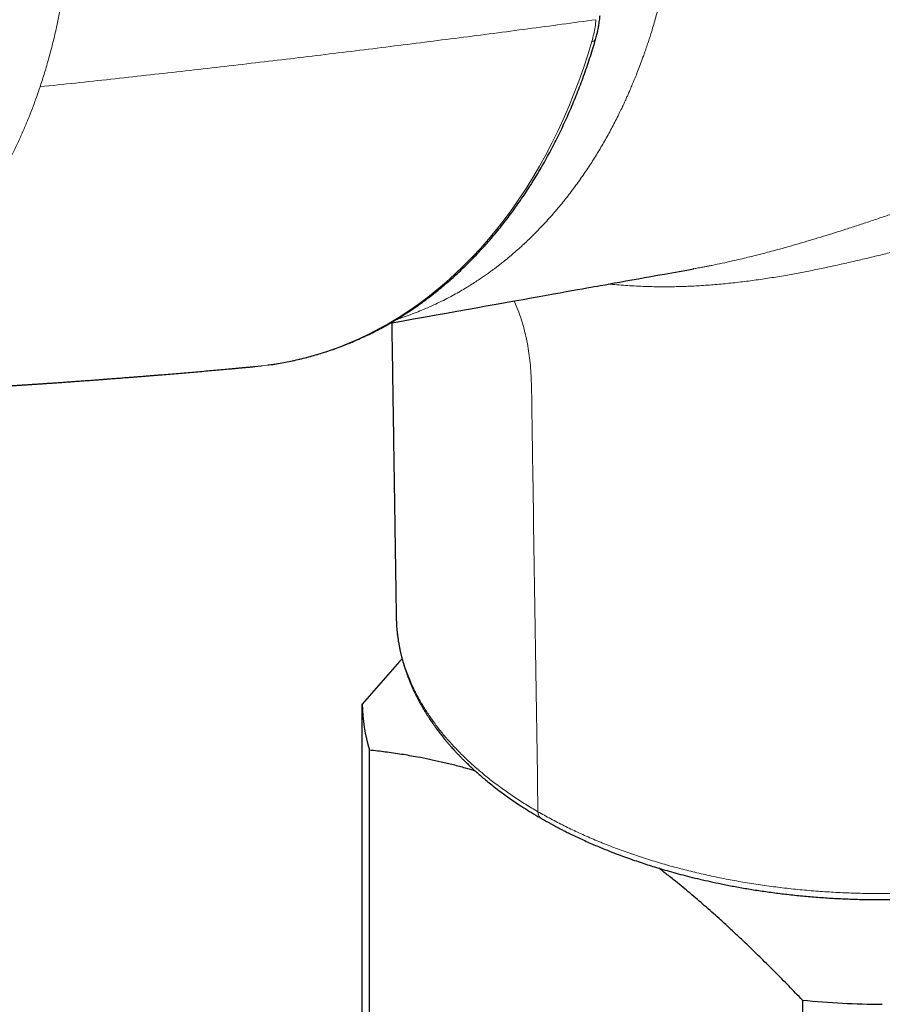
# Model space of a CAD drawing. Header units: millimetres. Extents: x 8 to 1267, y 12 to 683.
# Tile 37 of 48: x 1075 to 1110, y 264 to 304. Entities that reach past the tile are written whole.
import ezdxf

# ---------------------------------------------------------------- set-up
doc = ezdxf.new("R2010")
doc.units = ezdxf.units.MM

msp = doc.modelspace()

# ---------------------------------------------------------------- linework, layer by layer
at = {"color": 7, "linetype": 'Continuous', "lineweight": 30}
for p, q in [((1084.764, 290.04), (1085.013, 290.066)), ((1090.528, 279.839), (1090.528, 279.833)), ((1089.141, 257.237), (1089.141, 276.276)), ((1089.433, 257.406), (1089.433, 274.396)), ((1107.097, 264.199), (1107.097, 234.439))]:
    msp.add_line(p, q, dxfattribs=at)
at = {"color": 252, "linetype": 'Continuous', "lineweight": 0, "flags": 128}
msp.add_lwpolyline([(1085.013, 290.066), (1085.066, 290.072), (1085.517, 290.133), (1085.965, 290.209), (1086.411, 290.301), (1086.853, 290.408), (1087.292, 290.531), (1087.727, 290.669), (1088.159, 290.822), (1088.586, 290.991), (1089.008, 291.174), (1089.425, 291.373), (1089.838, 291.586), (1090.245, 291.814), (1090.646, 292.056), (1091.042, 292.312), (1091.431, 292.583), (1091.814, 292.868), (1092.19, 293.167), (1092.56, 293.479), (1092.922, 293.805), (1093.277, 294.143), (1093.624, 294.495), (1093.963, 294.86), (1094.295, 295.237), (1094.618, 295.626), (1094.932, 296.028), (1095.238, 296.441), (1095.535, 296.865), (1095.823, 297.301), (1096.102, 297.748), (1096.371, 298.205), (1096.63, 298.673), (1096.88, 299.151), (1097.12, 299.639), (1097.35, 300.135), (1097.569, 300.641), (1097.778, 301.156), (1097.976, 301.679), (1098.164, 302.211), (1098.341, 302.75), (1098.507, 303.296)], dxfattribs=at)
at = {"color": 7, "linetype": 'Continuous', "lineweight": 30, "flags": 128}
msp.add_lwpolyline([(1090.281, 291.811), (1090.738, 291.893), (1091.234, 291.982), (1091.715, 292.068), (1092.155, 292.146), (1092.582, 292.222), (1092.995, 292.296), (1093.395, 292.368), (1093.782, 292.437), (1094.199, 292.511), (1094.599, 292.583), (1094.982, 292.652), (1095.35, 292.717), (1095.7, 292.78), (1096.035, 292.84), (1096.352, 292.896), (1096.654, 292.95), (1096.939, 293.001), (1097.208, 293.049), (1097.461, 293.095), (1097.697, 293.137), (1097.917, 293.176), (1098.12, 293.212), (1098.307, 293.246), (1098.464, 293.274), (1098.607, 293.299), (1098.736, 293.322), (1098.851, 293.343), (1098.953, 293.361), (1099.049, 293.378), (1099.234, 293.411), (1099.436, 293.447), (1099.655, 293.487), (1099.891, 293.529), (1100.144, 293.574), (1100.414, 293.622), (1100.66, 293.666), (1100.917, 293.712), (1101.188, 293.761), (1101.471, 293.811), (1101.767, 293.864), (1102.072, 293.919), (1102.377, 293.973), (1102.653, 294.022)], dxfattribs=at)
at = {"color": 252, "linetype": 'Continuous', "lineweight": 0}
msp.add_arc((1098.514, 303.461), 0.165, 267.7688, 331.0344, dxfattribs=at)
at = {"color": 7, "linetype": 'Continuous', "lineweight": 30}
for centre, radius, start, end in [((1096.5, 276.456), 7.361, 181.3971, 196.2533), ((1110.631, 300.934), 36.905, 264.5051, 269.5711)]:
    msp.add_arc(centre, radius, start, end, dxfattribs=at)
at = {"color": 252, "linetype": 'Continuous', "lineweight": 0}
for points, knots in [([(1090.538, 291.963), (1090.616, 291.987), (1090.805, 292.047), (1091.099, 292.151), (1091.416, 292.272), (1091.735, 292.404), (1092.054, 292.545), (1092.37, 292.696), (1092.666, 292.847), (1092.944, 292.997), (1093.202, 293.145), (1093.443, 293.289), (1093.664, 293.427), (1093.865, 293.558), (1094.047, 293.681), (1094.21, 293.795), (1094.352, 293.897), (1094.475, 293.987), (1094.579, 294.064), (1094.66, 294.126), (1094.721, 294.173), (1094.759, 294.203), (1094.783, 294.222), (1094.793, 294.229), (1094.797, 294.233), (1094.801, 294.235), (1094.85, 294.275), (1095.043, 294.428), (1095.372, 294.704), (1095.787, 295.078), (1096.202, 295.481), (1096.616, 295.913), (1097.027, 296.377), (1097.427, 296.861), (1097.813, 297.365), (1098.17, 297.867), (1098.501, 298.364), (1098.806, 298.854), (1099.098, 299.356), (1099.376, 299.869), (1099.592, 300.295), (1099.719, 300.558), (1099.761, 300.647), (1099.767, 300.66), (1099.77, 300.666), (1099.773, 300.673), (1099.777, 300.682), (1099.788, 300.706), (1099.81, 300.752), (1099.845, 300.828), (1099.89, 300.925), (1099.943, 301.042), (1100.006, 301.183), (1100.079, 301.351), (1100.161, 301.545), (1100.252, 301.765), (1100.35, 302.01), (1100.455, 302.28), (1100.547, 302.526), (1100.619, 302.726), (1100.667, 302.863), (1100.708, 302.98), (1100.745, 303.089), (1100.792, 303.229), (1100.849, 303.4), (1100.925, 303.64), (1101.008, 303.909), (1101.095, 304.206), (1101.173, 304.486), (1101.243, 304.748), (1101.341, 305.125), (1101.46, 305.626), (1101.596, 306.261), (1101.716, 306.904), (1101.822, 307.554), (1101.897, 308.088), (1101.938, 308.424), (1101.953, 308.559), (1101.96, 308.617), (1101.967, 308.683), (1101.996, 308.946), (1102.038, 309.384), (1102.083, 309.992), (1102.106, 310.406), (1102.117, 310.647), (1102.12, 310.715), (1102.122, 310.782), (1102.125, 310.849), (1102.127, 310.91), (1102.128, 310.954), (1102.129, 310.986), (1102.13, 311.018), (1102.132, 311.067), (1102.134, 311.14), (1102.137, 311.241), (1102.139, 311.374), (1102.142, 311.533), (1102.144, 311.718), (1102.145, 311.928), (1102.144, 312.165), (1102.141, 312.427), (1102.135, 312.703), (1102.127, 312.989), (1102.116, 313.271), (1102.106, 313.472), (1102.1, 313.586), (1102.098, 313.618), (1102.096, 313.65), (1102.095, 313.683), (1102.093, 313.716), (1102.091, 313.749), (1102.077, 313.978), (1102.047, 314.403), (1101.992, 315.025), (1101.923, 315.648), (1101.845, 316.247), (1101.759, 316.822), (1101.689, 317.245), (1101.633, 317.554), (1101.597, 317.752), (1101.556, 317.966), (1101.512, 318.184), (1101.427, 318.595), (1101.293, 319.196), (1101.096, 319.981), (1100.88, 320.755), (1100.646, 321.519), (1100.394, 322.273), (1100.124, 323.016), (1099.837, 323.745), (1099.535, 324.457), (1099.219, 325.153), (1098.888, 325.834), (1098.646, 326.3), (1098.501, 326.571), (1098.458, 326.651), (1098.41, 326.74), (1098.362, 326.827), (1098.314, 326.914), (1098.207, 327.104), (1098.05, 327.38), (1097.839, 327.735), (1097.625, 328.084), (1097.4, 328.44), (1097.162, 328.801), (1096.908, 329.173), (1096.638, 329.554), (1096.352, 329.941), (1096.071, 330.307), (1095.796, 330.652), (1095.528, 330.976), (1095.267, 331.281), (1095.008, 331.575), (1094.75, 331.858), (1094.495, 332.127), (1094.252, 332.375), (1094.023, 332.604), (1093.819, 332.8), (1093.641, 332.967), (1093.487, 333.11), (1093.342, 333.241), (1093.197, 333.37), (1093.001, 333.542), (1092.752, 333.752), (1092.444, 334.003), (1092.13, 334.249), (1091.812, 334.487), (1091.519, 334.697), (1091.252, 334.882), (1091.008, 335.044), (1090.778, 335.192), (1090.561, 335.327), (1090.359, 335.449), (1090.228, 335.525), (1090.166, 335.562)], [0, 0, 0, 0, 0.0057176, 0.0139397, 0.0218556, 0.0294614, 0.0380189, 0.0461294, 0.053787, 0.0609876, 0.0678624, 0.0742595, 0.0801788, 0.0856208, 0.0905863, 0.0950761, 0.0990917, 0.1024064, 0.1053125, 0.1078108, 0.1092366, 0.1104851, 0.1110353, 0.1112637, 0.1113221, 0.11138, 0.1115816, 0.1155664, 0.1278145, 0.1400716, 0.15235, 0.1655379, 0.1787687, 0.192034, 0.2053032, 0.2185439, 0.2302904, 0.2419862, 0.2536557, 0.2653254, 0.276853, 0.2819398, 0.2825125, 0.2826322, 0.2827701, 0.2829263, 0.2831007, 0.2832934, 0.2844934, 0.2861275, 0.2881964, 0.2907007, 0.2936411, 0.2972372, 0.3013253, 0.3059056, 0.310978, 0.3165415, 0.3225944, 0.325987, 0.3286512, 0.330859, 0.3330309, 0.335167, 0.3392585, 0.3432119, 0.3493366, 0.3550991, 0.3605004, 0.3655415, 0.3702233, 0.3820887, 0.3939417, 0.4057976, 0.417671, 0.4295692, 0.4348018, 0.4358303, 0.436859, 0.4378879, 0.4393953, 0.4509874, 0.4613573, 0.4717299, 0.4729122, 0.4740943, 0.4752762, 0.4764577, 0.477639, 0.4785118, 0.4787338, 0.4793364, 0.480192, 0.4813004, 0.4831805, 0.4855128, 0.4882961, 0.4915288, 0.4952096, 0.4993374, 0.5039112, 0.5089305, 0.5137159, 0.5188466, 0.523648, 0.5242037, 0.5247627, 0.5253252, 0.5258911, 0.5264603, 0.527033, 0.527609, 0.5383833, 0.5491708, 0.5599837, 0.5708339, 0.5804127, 0.5900056, 0.593021, 0.5966039, 0.6004383, 0.604267, 0.6080891, 0.6221312, 0.6360899, 0.6499773, 0.6638081, 0.6776032, 0.691384, 0.7051707, 0.7186849, 0.7321787, 0.7456277, 0.7590081, 0.7603012, 0.7621132, 0.7639151, 0.7657071, 0.7674891, 0.7692613, 0.7774857, 0.7846518, 0.7916558, 0.7997885, 0.8077039, 0.8154071, 0.8246685, 0.8336166, 0.8422478, 0.8505515, 0.8585184, 0.8661413, 0.8734145, 0.8810065, 0.8881678, 0.8949015, 0.9012114, 0.9071009, 0.9115022, 0.9156383, 0.9195099, 0.9231177, 0.9272095, 0.9350898, 0.9426394, 0.951199, 0.9592963, 0.9669329, 0.9733627, 0.979426, 0.9851224, 0.9904509, 0.9954106, 1, 1, 1, 1]), ([(1076, 301.448), (1076.063, 301.641), (1076.189, 302.025), (1076.359, 302.612), (1076.516, 303.205), (1076.653, 303.781), (1076.772, 304.338), (1076.87, 304.854), (1076.941, 305.262), (1076.978, 305.499), (1076.991, 305.583), (1076.994, 305.603), (1076.997, 305.624), (1077, 305.645), (1077.003, 305.665), (1077.006, 305.686), (1077.01, 305.707), (1077.012, 305.722), (1077.014, 305.736), (1077.016, 305.751), (1077.02, 305.775), (1077.025, 305.811), (1077.032, 305.861), (1077.041, 305.927), (1077.053, 306.015), (1077.068, 306.125), (1077.086, 306.259), (1077.105, 306.414), (1077.126, 306.59), (1077.149, 306.794), (1077.173, 307.03), (1077.199, 307.299), (1077.224, 307.594), (1077.247, 307.915), (1077.267, 308.228), (1077.282, 308.529), (1077.294, 308.814), (1077.305, 309.147), (1077.31, 309.402), (1077.312, 309.573), (1077.312, 309.622), (1077.313, 309.671), (1077.313, 309.72), (1077.314, 309.77), (1077.314, 309.82), (1077.314, 310.048), (1077.311, 310.449), (1077.295, 311.014), (1077.271, 311.556), (1077.238, 312.077), (1077.202, 312.534), (1077.165, 312.929), (1077.129, 313.268), (1077.101, 313.51), (1077.083, 313.658), (1077.076, 313.718), (1077.068, 313.777), (1077.061, 313.836), (1077.052, 313.903), (1077.041, 313.989), (1077.018, 314.16), (1076.983, 314.405), (1076.929, 314.754), (1076.866, 315.133), (1076.793, 315.539), (1076.718, 315.921), (1076.643, 316.281), (1076.569, 316.618), (1076.496, 316.933), (1076.424, 317.227), (1076.354, 317.501), (1076.287, 317.755), (1076.236, 317.94), (1076.201, 318.064), (1076.181, 318.134), (1076.162, 318.202), (1076.143, 318.266), (1076.125, 318.329), (1076.108, 318.388), (1076.073, 318.506), (1076.018, 318.687), (1075.94, 318.937), (1075.854, 319.203), (1075.764, 319.472), (1075.671, 319.743), (1075.578, 320.003), (1075.512, 320.185), (1075.474, 320.287), (1075.463, 320.315), (1075.452, 320.344), (1075.442, 320.373), (1075.431, 320.401), (1075.42, 320.43), (1075.375, 320.547), (1075.299, 320.743), (1075.192, 321.009), (1075.093, 321.25), (1075, 321.468), (1074.916, 321.661), (1074.84, 321.832), (1074.774, 321.979), (1074.717, 322.103), (1074.672, 322.198), (1074.639, 322.269), (1074.619, 322.31), (1074.608, 322.335), (1074.602, 322.347), (1074.597, 322.358), (1074.592, 322.367), (1074.588, 322.375), (1074.56, 322.434), (1074.503, 322.553), (1074.411, 322.739), (1074.306, 322.947), (1074.187, 323.177), (1074.054, 323.427), (1073.905, 323.699), (1073.754, 323.965), (1073.603, 324.223), (1073.455, 324.47), (1073.295, 324.728), (1073.132, 324.984), (1072.965, 325.237), (1072.842, 325.419), (1072.759, 325.539), (1072.719, 325.596), (1072.679, 325.654), (1072.638, 325.711), (1072.597, 325.769), (1072.555, 325.828), (1072.395, 326.05), (1072.111, 326.429), (1071.776, 326.845), (1071.522, 327.148), (1071.352, 327.344), (1071.186, 327.53), (1071.016, 327.716), (1070.844, 327.9), (1070.664, 328.087), (1070.486, 328.268), (1070.31, 328.442), (1070.137, 328.609), (1069.961, 328.773), (1069.778, 328.941), (1069.581, 329.116), (1069.368, 329.299), (1069.156, 329.475), (1068.948, 329.641), (1068.746, 329.799), (1068.547, 329.949), (1068.269, 330.152), (1067.913, 330.399), (1067.467, 330.689), (1067.165, 330.869), (1067.014, 330.959)], [0, 0, 0, 0, 0.018122, 0.036257, 0.054406, 0.07257, 0.088567, 0.104576, 0.118675, 0.124881, 0.125491, 0.1261, 0.12671, 0.12732, 0.127929, 0.128539, 0.129149, 0.129758, 0.129838, 0.130417, 0.131087, 0.131985, 0.133537, 0.135493, 0.137854, 0.141222, 0.145173, 0.149708, 0.154827, 0.160531, 0.167614, 0.175431, 0.183983, 0.193272, 0.203297, 0.211118, 0.219336, 0.227951, 0.239933, 0.241321, 0.242718, 0.244123, 0.245538, 0.246961, 0.248393, 0.249834, 0.266666, 0.282872, 0.29845, 0.313399, 0.327718, 0.337816, 0.347574, 0.356991, 0.358729, 0.360454, 0.362167, 0.363869, 0.365558, 0.367959, 0.371341, 0.380443, 0.389256, 0.401735, 0.413585, 0.424804, 0.435394, 0.445353, 0.454681, 0.463377, 0.471649, 0.479255, 0.486195, 0.488383, 0.490494, 0.49253, 0.49449, 0.496375, 0.498184, 0.499918, 0.507057, 0.51471, 0.522878, 0.531562, 0.53963, 0.548098, 0.555879, 0.556772, 0.557669, 0.558569, 0.559474, 0.560382, 0.561294, 0.56221, 0.571436, 0.579929, 0.587688, 0.594714, 0.601007, 0.606566, 0.611391, 0.615482, 0.618838, 0.620874, 0.622496, 0.622945, 0.623348, 0.623705, 0.624017, 0.624282, 0.624502, 0.629946, 0.636184, 0.643217, 0.651045, 0.659668, 0.669086, 0.6793, 0.687706, 0.696583, 0.705932, 0.715752, 0.724784, 0.734181, 0.73634, 0.738518, 0.740715, 0.74293, 0.745163, 0.747415, 0.749685, 0.771037, 0.792354, 0.800719, 0.809078, 0.817432, 0.824881, 0.833561, 0.842063, 0.850389, 0.858538, 0.86651, 0.874304, 0.882524, 0.891352, 0.900788, 0.910833, 0.919153, 0.927848, 0.936918, 0.944702, 0.963139, 0.981572, 1, 1, 1, 1]), ([(1076.001, 301.448), (1076.963, 301.551), (1078.888, 301.756), (1081.757, 302.076), (1084.613, 302.404), (1087.455, 302.742), (1090.282, 303.089), (1093.095, 303.445), (1095.895, 303.809), (1097.749, 304.059), (1098.676, 304.185)], [0, 0, 0, 0, 0.125, 0.25, 0.375, 0.5, 0.625, 0.75, 0.875, 1, 1, 1, 1]), ([(1098.507, 303.296), (1098.534, 303.396), (1098.589, 303.595), (1098.645, 303.892), (1098.666, 304.087), (1098.676, 304.185)], [0, 0, 0, 0, 0.333114, 0.667559, 1, 1, 1, 1]), ([(1070.067, 292.466), (1070.207, 292.587), (1070.486, 292.828), (1070.824, 293.143), (1071.031, 293.346), (1071.113, 293.427), (1071.139, 293.453), (1071.164, 293.479), (1071.19, 293.504), (1071.213, 293.527), (1071.246, 293.561), (1071.296, 293.612), (1071.368, 293.686), (1071.453, 293.775), (1071.55, 293.878), (1071.66, 293.996), (1071.784, 294.132), (1071.888, 294.248), (1071.969, 294.34), (1072.024, 294.403), (1072.081, 294.469), (1072.136, 294.534), (1072.183, 294.589), (1072.257, 294.677), (1072.434, 294.889), (1072.714, 295.241), (1073.042, 295.678), (1073.293, 296.031), (1073.435, 296.24), (1073.487, 296.317), (1073.504, 296.342), (1073.52, 296.366), (1073.536, 296.39), (1073.552, 296.415), (1073.583, 296.461), (1073.633, 296.536), (1073.704, 296.646), (1073.787, 296.776), (1073.881, 296.925), (1073.985, 297.094), (1074.092, 297.273), (1074.201, 297.458), (1074.31, 297.649), (1074.426, 297.855), (1074.542, 298.068), (1074.657, 298.286), (1074.74, 298.447), (1074.795, 298.556), (1074.821, 298.608), (1074.848, 298.661), (1074.874, 298.714), (1074.901, 298.768), (1074.928, 298.823), (1075.019, 299.012), (1075.17, 299.332), (1075.368, 299.781), (1075.549, 300.217), (1075.714, 300.64), (1075.864, 301.048), (1075.956, 301.317), (1076, 301.448)], [0, 0, 0, 0, 0.053285, 0.106604, 0.132895, 0.136339, 0.139783, 0.143227, 0.146671, 0.150116, 0.152428, 0.160288, 0.170533, 0.181917, 0.195275, 0.210607, 0.227915, 0.247201, 0.254769, 0.262602, 0.270702, 0.279069, 0.286753, 0.291081, 0.311489, 0.364222, 0.416994, 0.463466, 0.483923, 0.486603, 0.489282, 0.491962, 0.494642, 0.497322, 0.500001, 0.50999, 0.522011, 0.536066, 0.552156, 0.570283, 0.590449, 0.608965, 0.628922, 0.650322, 0.673166, 0.694464, 0.716884, 0.722072, 0.727315, 0.732616, 0.737973, 0.743387, 0.748857, 0.754384, 0.799812, 0.843447, 0.885287, 0.925328, 0.963567, 1, 1, 1, 1]), ([(1112.552, 296.887), (1112.367, 296.822), (1112.001, 296.695), (1111.454, 296.506), (1110.918, 296.322), (1110.392, 296.143), (1109.875, 295.969), (1109.368, 295.801), (1108.88, 295.643), (1108.41, 295.493), (1107.955, 295.351), (1107.502, 295.214), (1107.053, 295.08), (1106.608, 294.952), (1106.096, 294.809), (1105.518, 294.655), (1104.877, 294.493), (1104.312, 294.36), (1103.823, 294.252), (1103.522, 294.189), (1103.335, 294.151), (1103.262, 294.137), (1103.19, 294.123), (1103.13, 294.111), (1103.069, 294.099), (1103.001, 294.086), (1102.901, 294.068), (1102.783, 294.046), (1102.697, 294.03), (1102.653, 294.022)], [0, 0, 0, 0, 0.058288, 0.114965, 0.170197, 0.224131, 0.276896, 0.328507, 0.378922, 0.425006, 0.470835, 0.51624, 0.561205, 0.605757, 0.64992, 0.714507, 0.778396, 0.841696, 0.883216, 0.924576, 0.931842, 0.939104, 0.946363, 0.953566, 0.956935, 0.964712, 0.974025, 0.986715, 1, 1, 1, 1]), ([(1099.203, 293.406), (1099.225, 293.403), (1099.48, 293.374), (1099.974, 293.338), (1100.684, 293.301), (1101.37, 293.289), (1102.031, 293.297), (1102.665, 293.321), (1103.302, 293.361), (1103.939, 293.416), (1104.576, 293.485), (1105.212, 293.568), (1105.85, 293.663), (1106.467, 293.766), (1107.066, 293.877), (1107.647, 293.991), (1108.231, 294.114), (1108.819, 294.244), (1109.404, 294.379), (1109.986, 294.517), (1110.564, 294.657), (1111.139, 294.797), (1111.519, 294.89), (1111.709, 294.937)], [0, 0, 0, 0, 0.005322, 0.062938, 0.120684, 0.178633, 0.229481, 0.280436, 0.331417, 0.382291, 0.43293, 0.483323, 0.533672, 0.584201, 0.629788, 0.675697, 0.721921, 0.768456, 0.815269, 0.861413, 0.907619, 0.953794, 1, 1, 1, 1]), ([(1096.309, 271.884), (1096.275, 274.159), (1096.206, 278.708), (1096.132, 283.468), (1096.091, 286.167), (1096.082, 286.804), (1096.072, 287.441), (1096.063, 288.078), (1096.055, 288.716), (1096.047, 289.284), (1096.025, 289.774), (1095.992, 290.186), (1095.943, 290.586), (1095.878, 290.976), (1095.799, 291.353), (1095.705, 291.718), (1095.591, 292.085), (1095.47, 292.42), (1095.376, 292.627), (1095.337, 292.715)], [0, 0, 0, 0, 0.320155, 0.64031, 0.670191, 0.700072, 0.729953, 0.759834, 0.789716, 0.819597, 0.839719, 0.859839, 0.879962, 0.900087, 0.920212, 0.940337, 0.96046, 0.983323, 1, 1, 1, 1]), ([(1138.823, 280.019), (1137.231, 279.133), (1133.942, 277.3), (1130.154, 275.191), (1127.466, 273.686), (1125.97, 272.853), (1124.832, 272.212), (1124.034, 271.771), (1123.576, 271.526), (1123.106, 271.284), (1122.618, 271.05), (1122.116, 270.825), (1121.6, 270.609), (1121.071, 270.403), (1120.502, 270.196), (1119.892, 269.991), (1119.241, 269.79), (1118.58, 269.604), (1117.908, 269.432), (1117.23, 269.276), (1116.546, 269.136), (1115.857, 269.011), (1115.158, 268.9), (1114.447, 268.804), (1113.726, 268.721), (1112.998, 268.654), (1112.267, 268.603), (1111.535, 268.568), (1110.806, 268.548), (1110.081, 268.545), (1109.359, 268.556), (1108.637, 268.583), (1107.91, 268.626), (1107.183, 268.685), (1106.456, 268.759), (1105.736, 268.848), (1105.024, 268.953), (1104.324, 269.072), (1103.637, 269.206), (1102.961, 269.353), (1102.294, 269.515), (1101.632, 269.692), (1100.978, 269.885), (1100.333, 270.092), (1099.704, 270.312), (1099.091, 270.545), (1098.498, 270.789), (1097.924, 271.045), (1097.369, 271.312), (1096.828, 271.59), (1096.483, 271.786), (1096.309, 271.884)], [0, 0, 0, 0, 0.129346, 0.267366, 0.307855, 0.34836, 0.388864, 0.400879, 0.413017, 0.425325, 0.437698, 0.450085, 0.462493, 0.474929, 0.487401, 0.501824, 0.516194, 0.530527, 0.544838, 0.559141, 0.573196, 0.587273, 0.601385, 0.615548, 0.62998, 0.644357, 0.658694, 0.673006, 0.687307, 0.701359, 0.71543, 0.729535, 0.74369, 0.758126, 0.772509, 0.786852, 0.801169, 0.815474, 0.829527, 0.843597, 0.8577, 0.871849, 0.886284, 0.900659, 0.914986, 0.929284, 0.943573, 0.957617, 0.97169, 0.985812, 1, 1, 1, 1]), ([(1090.528, 279.833), (1090.531, 279.712), (1090.538, 279.452), (1090.582, 279.052), (1090.652, 278.632), (1090.751, 278.212), (1090.878, 277.791), (1091.031, 277.373), (1091.212, 276.959), (1091.418, 276.552), (1091.648, 276.151), (1091.902, 275.758), (1092.181, 275.371), (1092.486, 274.988), (1092.818, 274.609), (1093.178, 274.235), (1093.562, 273.868), (1093.97, 273.509), (1094.399, 273.162), (1094.847, 272.825), (1095.314, 272.5), (1095.799, 272.185), (1096.139, 271.985), (1096.309, 271.884)], [0, 0, 0, 0, 0.040959, 0.088372, 0.135775, 0.184037, 0.232317, 0.280611, 0.328913, 0.377218, 0.424657, 0.472089, 0.519509, 0.566915, 0.615198, 0.663588, 0.712068, 0.760613, 0.8092, 0.856934, 0.90466, 0.952355, 1, 1, 1, 1]), ([(1096.309, 271.884), (1096.311, 271.856), (1096.315, 271.797), (1096.34, 271.721), (1096.378, 271.658), (1096.415, 271.631), (1096.434, 271.618)], [0, 0, 0, 0, 0.236141, 0.486103, 0.746211, 1, 1, 1, 1])]:
    msp.add_open_spline(points, degree=3, knots=knots, dxfattribs=at)
at = {"color": 7, "linetype": 'Continuous', "lineweight": 30}
for points, knots in [([(1098.658, 303.381), (1098.669, 303.416), (1098.687, 303.482), (1098.711, 303.575), (1098.73, 303.654), (1098.745, 303.72), (1098.757, 303.774), (1098.768, 303.829), (1098.78, 303.896), (1098.796, 303.983), (1098.812, 304.09), (1098.828, 304.215), (1098.836, 304.304), (1098.841, 304.351)], [0, 0, 0, 0, 0.1081277, 0.2030073, 0.2844317, 0.3522664, 0.4064303, 0.4518101, 0.5218787, 0.6118806, 0.7217314, 0.8512297, 1, 1, 1, 1]), ([(1085.289, 290.1), (1085.309, 290.103), (1085.428, 290.118), (1085.644, 290.151), (1085.937, 290.202), (1086.228, 290.259), (1086.519, 290.322), (1086.809, 290.393), (1087.097, 290.469), (1087.384, 290.553), (1087.67, 290.642), (1087.954, 290.739), (1088.236, 290.842), (1088.517, 290.951), (1088.797, 291.067), (1089.074, 291.189), (1089.35, 291.318), (1089.624, 291.453), (1089.895, 291.595), (1090.165, 291.743), (1090.432, 291.897), (1090.697, 292.058), (1090.96, 292.225), (1091.22, 292.398), (1091.478, 292.577), (1091.733, 292.763), (1091.985, 292.955), (1092.235, 293.153), (1092.482, 293.356), (1092.725, 293.566), (1092.966, 293.782), (1093.204, 294.004), (1093.439, 294.231), (1093.67, 294.465), (1093.898, 294.704), (1094.123, 294.948), (1094.344, 295.199), (1094.561, 295.454), (1094.775, 295.716), (1094.986, 295.982), (1095.192, 296.254), (1095.395, 296.532), (1095.594, 296.814), (1095.789, 297.101), (1095.98, 297.394), (1096.167, 297.691), (1096.35, 297.994), (1096.529, 298.301), (1096.703, 298.613), (1096.873, 298.929), (1097.039, 299.25), (1097.2, 299.575), (1097.357, 299.905), (1097.51, 300.239), (1097.658, 300.577), (1097.801, 300.92), (1097.94, 301.266), (1098.073, 301.616), (1098.203, 301.97), (1098.327, 302.328), (1098.447, 302.689), (1098.558, 303.04), (1098.626, 303.273), (1098.658, 303.382)], [0, 0, 0, 0, 0.003353, 0.019609, 0.035876, 0.052154, 0.068444, 0.084746, 0.101061, 0.117389, 0.13373, 0.150084, 0.166453, 0.182835, 0.199232, 0.215644, 0.232071, 0.248512, 0.264968, 0.28144, 0.297927, 0.314429, 0.330946, 0.347478, 0.364025, 0.380587, 0.397163, 0.413754, 0.43036, 0.44698, 0.463613, 0.48026, 0.496921, 0.513594, 0.530281, 0.54698, 0.563691, 0.580415, 0.59715, 0.613897, 0.630654, 0.647423, 0.664203, 0.680993, 0.697793, 0.714604, 0.731424, 0.748255, 0.765095, 0.781945, 0.798805, 0.815674, 0.832553, 0.849441, 0.86634, 0.883249, 0.900167, 0.917096, 0.934036, 0.950987, 0.967949, 0.984924, 1, 1, 1, 1]), ([(1102.653, 294.022), (1102.648, 294.021), (1102.642, 294.02), (1102.637, 294.02), (1102.637, 294.019)], [0, 0, 0, 0, 0.91778, 1, 1, 1, 1]), ([(1090.344, 291.822), (1090.345, 291.72), (1090.349, 291.478), (1090.355, 291.092), (1090.362, 290.656), (1090.369, 290.202), (1090.376, 289.729), (1090.384, 289.237), (1090.392, 288.727), (1090.4, 288.198), (1090.408, 287.65), (1090.417, 287.086), (1090.425, 286.508), (1090.434, 285.914), (1090.444, 285.303), (1090.453, 284.673), (1090.463, 284.024), (1090.473, 283.356), (1090.484, 282.668), (1090.494, 282.011), (1090.503, 281.387), (1090.512, 280.799), (1090.52, 280.281), (1090.525, 279.96), (1090.527, 279.839)], [0, 0, 0, 0, 0.0257184, 0.0604668, 0.0968022, 0.1347236, 0.1742301, 0.2152303, 0.2578085, 0.3019646, 0.3476981, 0.3950088, 0.4430091, 0.4925295, 0.5435692, 0.5961279, 0.6502326, 0.7059522, 0.7633691, 0.8225782, 0.870427, 0.9195074, 0.9698837, 1, 1, 1, 1]), ([(1070.664, 289.018), (1070.676, 289.019), (1070.745, 289.022), (1070.876, 289.029), (1071.063, 289.039), (1071.261, 289.049), (1071.454, 289.06), (1071.637, 289.069), (1071.81, 289.079), (1071.984, 289.088), (1072.154, 289.098), (1072.317, 289.107), (1072.465, 289.115), (1072.599, 289.123), (1072.722, 289.13), (1072.846, 289.137), (1072.975, 289.145), (1073.137, 289.154), (1073.329, 289.166), (1073.548, 289.179), (1073.767, 289.192), (1073.992, 289.206), (1074.21, 289.219), (1074.421, 289.232), (1074.616, 289.244), (1074.808, 289.257), (1074.989, 289.268), (1075.16, 289.279), (1075.321, 289.29), (1075.474, 289.3), (1075.621, 289.309), (1075.769, 289.319), (1075.923, 289.33), (1076.089, 289.341), (1076.264, 289.353), (1076.447, 289.365), (1076.639, 289.378), (1076.836, 289.392), (1077.041, 289.406), (1077.249, 289.421), (1077.455, 289.436), (1077.673, 289.452), (1077.895, 289.468), (1078.125, 289.485), (1078.322, 289.499), (1078.495, 289.512), (1078.643, 289.523), (1078.789, 289.534), (1078.927, 289.545), (1079.055, 289.554), (1079.172, 289.563), (1079.285, 289.572), (1079.404, 289.581), (1079.536, 289.592), (1079.682, 289.603), (1079.839, 289.615), (1080.009, 289.629), (1080.178, 289.642), (1080.346, 289.656), (1080.508, 289.669), (1080.67, 289.682), (1080.829, 289.695), (1081.04, 289.712), (1081.306, 289.734), (1081.629, 289.761), (1081.953, 289.789), (1082.276, 289.816), (1082.597, 289.844), (1082.917, 289.872), (1083.234, 289.9), (1083.488, 289.923), (1083.68, 289.94), (1083.815, 289.953), (1083.962, 289.966), (1084.112, 289.98), (1084.266, 289.994), (1084.421, 290.008), (1084.589, 290.024), (1084.704, 290.035), (1084.764, 290.04)], [0, 0, 0, 0, 0.002529, 0.014648, 0.027934, 0.042264, 0.056834, 0.069048, 0.081327, 0.093671, 0.105996, 0.117587, 0.128284, 0.13755, 0.146039, 0.154619, 0.163785, 0.173535, 0.189196, 0.204698, 0.220016, 0.235837, 0.252603, 0.266437, 0.280665, 0.294283, 0.307141, 0.319241, 0.330626, 0.341464, 0.351775, 0.361938, 0.372934, 0.384591, 0.397097, 0.410194, 0.423666, 0.43777, 0.452263, 0.467145, 0.482042, 0.496163, 0.513441, 0.52937, 0.544947, 0.555467, 0.566058, 0.57657, 0.58639, 0.595454, 0.60376, 0.611432, 0.619406, 0.629107, 0.639457, 0.650482, 0.662479, 0.675536, 0.686538, 0.698193, 0.709922, 0.721181, 0.731971, 0.754781, 0.777629, 0.80073, 0.823672, 0.846333, 0.868976, 0.891723, 0.913764, 0.923155, 0.932412, 0.942641, 0.954276, 0.964405, 0.975402, 0.987267, 1, 1, 1, 1]), ([(1096.434, 271.618), (1096.447, 271.611), (1096.494, 271.583), (1096.57, 271.54), (1096.655, 271.492), (1096.721, 271.455), (1096.771, 271.428), (1096.812, 271.405), (1096.852, 271.383), (1096.896, 271.359), (1096.958, 271.325), (1097.043, 271.28), (1097.154, 271.222), (1097.278, 271.157), (1097.427, 271.081), (1097.603, 270.994), (1097.809, 270.894), (1098.036, 270.787), (1098.278, 270.676), (1098.527, 270.567), (1098.813, 270.444), (1099.135, 270.313), (1099.49, 270.174), (1099.832, 270.047), (1100.16, 269.93), (1100.474, 269.823), (1100.773, 269.725), (1101.081, 269.628), (1101.405, 269.53), (1101.758, 269.429), (1102.126, 269.328), (1102.513, 269.228), (1102.918, 269.13), (1103.342, 269.033), (1103.801, 268.936), (1104.297, 268.84), (1104.831, 268.745), (1105.389, 268.657), (1105.964, 268.576), (1106.561, 268.504), (1107.173, 268.441), (1107.798, 268.389), (1108.421, 268.349), (1109.042, 268.32), (1109.658, 268.303), (1110.307, 268.297), (1110.987, 268.304), (1111.697, 268.327), (1112.401, 268.364), (1113.06, 268.413), (1113.669, 268.47), (1114.224, 268.532), (1114.759, 268.6), (1115.272, 268.674), (1115.763, 268.753), (1116.201, 268.83), (1116.588, 268.904), (1116.929, 268.974), (1117.256, 269.044), (1117.572, 269.116), (1117.878, 269.189), (1118.191, 269.267), (1118.52, 269.353), (1118.869, 269.45), (1119.23, 269.555), (1119.603, 269.669), (1119.986, 269.792), (1120.376, 269.925), (1120.774, 270.068), (1121.18, 270.221), (1121.619, 270.395), (1122.085, 270.592), (1122.569, 270.811), (1123.038, 271.038), (1123.491, 271.272), (1123.931, 271.508), (1124.523, 271.835), (1125.263, 272.254), (1126.164, 272.754), (1127.05, 273.249), (1127.92, 273.736), (1128.69, 274.166), (1129.361, 274.541), (1129.937, 274.863), (1130.504, 275.179), (1130.966, 275.436), (1131.33, 275.64), (1131.606, 275.794), (1131.899, 275.957), (1132.21, 276.13), (1132.538, 276.313), (1132.884, 276.506), (1133.246, 276.708), (1133.626, 276.919), (1134.024, 277.141), (1134.439, 277.372), (1134.871, 277.613), (1135.32, 277.863), (1135.787, 278.123), (1136.288, 278.402), (1136.825, 278.701), (1137.398, 279.02), (1137.993, 279.351), (1138.514, 279.642), (1138.837, 279.822), (1138.954, 279.887)], [0, 0, 0, 0, 0.001059, 0.003874, 0.006166, 0.007936, 0.009186, 0.010175, 0.011229, 0.012391, 0.013663, 0.016207, 0.019097, 0.022335, 0.025918, 0.030634, 0.035837, 0.041528, 0.047666, 0.053764, 0.059683, 0.068397, 0.076699, 0.084591, 0.092076, 0.099156, 0.105831, 0.112101, 0.119564, 0.127172, 0.135097, 0.143336, 0.15189, 0.160761, 0.169951, 0.180433, 0.19131, 0.202588, 0.214234, 0.225911, 0.238256, 0.250569, 0.262808, 0.274936, 0.286962, 0.298897, 0.312859, 0.326721, 0.340499, 0.35419, 0.365541, 0.37657, 0.387255, 0.397557, 0.407481, 0.417036, 0.424287, 0.431317, 0.438126, 0.444717, 0.451092, 0.457471, 0.464642, 0.472156, 0.480016, 0.488227, 0.496791, 0.505553, 0.514651, 0.524057, 0.533772, 0.545697, 0.55765, 0.56955, 0.581354, 0.593014, 0.604562, 0.629074, 0.653431, 0.677537, 0.70115, 0.724256, 0.74013, 0.755757, 0.771138, 0.786273, 0.793285, 0.800766, 0.808717, 0.817137, 0.826026, 0.835384, 0.845212, 0.855509, 0.866276, 0.877512, 0.889217, 0.901391, 0.914035, 0.927148, 0.942115, 0.957649, 0.973752, 0.990423, 1, 1, 1, 1]), ([(1090.526, 279.844), (1090.526, 279.829), (1090.527, 279.795), (1090.529, 279.743), (1090.531, 279.683), (1090.534, 279.615), (1090.537, 279.545), (1090.542, 279.462), (1090.549, 279.374), (1090.557, 279.282), (1090.568, 279.177), (1090.583, 279.047), (1090.606, 278.887), (1090.629, 278.749), (1090.649, 278.641), (1090.664, 278.565), (1090.679, 278.492), (1090.693, 278.425), (1090.707, 278.366), (1090.719, 278.312), (1090.732, 278.259), (1090.747, 278.201), (1090.763, 278.137), (1090.782, 278.068), (1090.802, 277.997), (1090.822, 277.927), (1090.842, 277.861), (1090.869, 277.776), (1090.902, 277.675), (1090.94, 277.564), (1090.97, 277.481), (1090.991, 277.424), (1091.004, 277.388), (1091.016, 277.356), (1091.029, 277.323), (1091.045, 277.281), (1091.067, 277.226), (1091.096, 277.156), (1091.128, 277.08), (1091.162, 277.001), (1091.197, 276.922), (1091.233, 276.844), (1091.27, 276.766), (1091.307, 276.689), (1091.343, 276.615), (1091.378, 276.547), (1091.409, 276.487), (1091.436, 276.435), (1091.46, 276.391), (1091.482, 276.349), (1091.507, 276.303), (1091.539, 276.247), (1091.576, 276.181), (1091.618, 276.109), (1091.662, 276.035), (1091.711, 275.954), (1091.765, 275.866), (1091.825, 275.771), (1091.884, 275.681), (1091.939, 275.6), (1091.987, 275.529), (1092.027, 275.471), (1092.058, 275.427), (1092.086, 275.388), (1092.115, 275.347), (1092.153, 275.295), (1092.199, 275.233), (1092.253, 275.161), (1092.312, 275.083), (1092.386, 274.988), (1092.472, 274.88), (1092.568, 274.764), (1092.659, 274.658), (1092.739, 274.565), (1092.812, 274.483), (1092.877, 274.411), (1092.935, 274.347), (1092.981, 274.298), (1093.014, 274.263), (1093.039, 274.237), (1093.063, 274.212), (1093.093, 274.181), (1093.13, 274.142), (1093.174, 274.097), (1093.235, 274.035), (1093.315, 273.955), (1093.418, 273.855), (1093.538, 273.741), (1093.675, 273.613), (1093.827, 273.476), (1093.994, 273.331), (1094.175, 273.178), (1094.375, 273.015), (1094.595, 272.842), (1094.836, 272.66), (1095.093, 272.474), (1095.367, 272.284), (1095.657, 272.092), (1095.97, 271.894), (1096.23, 271.735), (1096.39, 271.644), (1096.434, 271.619)], [0, 0, 0, 0, 0.00403, 0.009133, 0.015324, 0.022614, 0.030796, 0.038664, 0.049999, 0.060078, 0.068906, 0.084724, 0.102416, 0.121099, 0.129199, 0.137355, 0.145379, 0.152573, 0.158871, 0.164302, 0.170446, 0.176404, 0.183357, 0.191225, 0.19907, 0.20662, 0.213875, 0.220837, 0.234601, 0.246991, 0.257589, 0.261935, 0.265864, 0.269375, 0.272699, 0.276783, 0.283248, 0.291121, 0.299953, 0.30879, 0.317598, 0.326379, 0.335132, 0.343857, 0.352413, 0.360129, 0.366918, 0.372781, 0.377717, 0.382027, 0.387078, 0.393474, 0.401213, 0.409859, 0.418377, 0.426724, 0.438027, 0.449, 0.459641, 0.469456, 0.477769, 0.484576, 0.489879, 0.493523, 0.49836, 0.504496, 0.511931, 0.520663, 0.53035, 0.539737, 0.555163, 0.569318, 0.582207, 0.59437, 0.603664, 0.612725, 0.620967, 0.627541, 0.631319, 0.634186, 0.637154, 0.641072, 0.64594, 0.65176, 0.658532, 0.669613, 0.682562, 0.697381, 0.71407, 0.732632, 0.751644, 0.772288, 0.79456, 0.818459, 0.843981, 0.871122, 0.898188, 0.926682, 0.956594, 0.987915, 1, 1, 1, 1]), ([(1090.768, 278.12), (1090.733, 278.081), (1090.442, 277.761), (1089.899, 277.147), (1089.394, 276.566), (1089.141, 276.276)], [0, 0, 0, 0, 0.063428, 0.531712, 1, 1, 1, 1]), ([(1093.753, 273.543), (1093.619, 273.583), (1093.319, 273.672), (1092.856, 273.794), (1092.365, 273.913), (1091.879, 274.019), (1091.336, 274.125), (1090.737, 274.227), (1090.082, 274.322), (1089.65, 274.371), (1089.433, 274.396)], [0, 0, 0, 0, 0.090744, 0.203488, 0.316234, 0.427722, 0.539211, 0.692799, 0.846405, 1, 1, 1, 1]), ([(1107.097, 264.199), (1106.911, 264.392), (1106.54, 264.779), (1105.978, 265.349), (1105.461, 265.863), (1104.987, 266.324), (1104.558, 266.733), (1104.128, 267.135), (1103.645, 267.575), (1103.109, 268.052), (1102.517, 268.559), (1101.992, 268.991), (1101.566, 269.331), (1101.338, 269.506), (1101.24, 269.581)], [0, 0, 0, 0, 0.098084, 0.196173, 0.294254, 0.367942, 0.441631, 0.515104, 0.588576, 0.688026, 0.78749, 0.886934, 0.95128, 1, 1, 1, 1])]:
    msp.add_open_spline(points, degree=3, knots=knots, dxfattribs=at)

doc.saveas('drawing.dxf')
